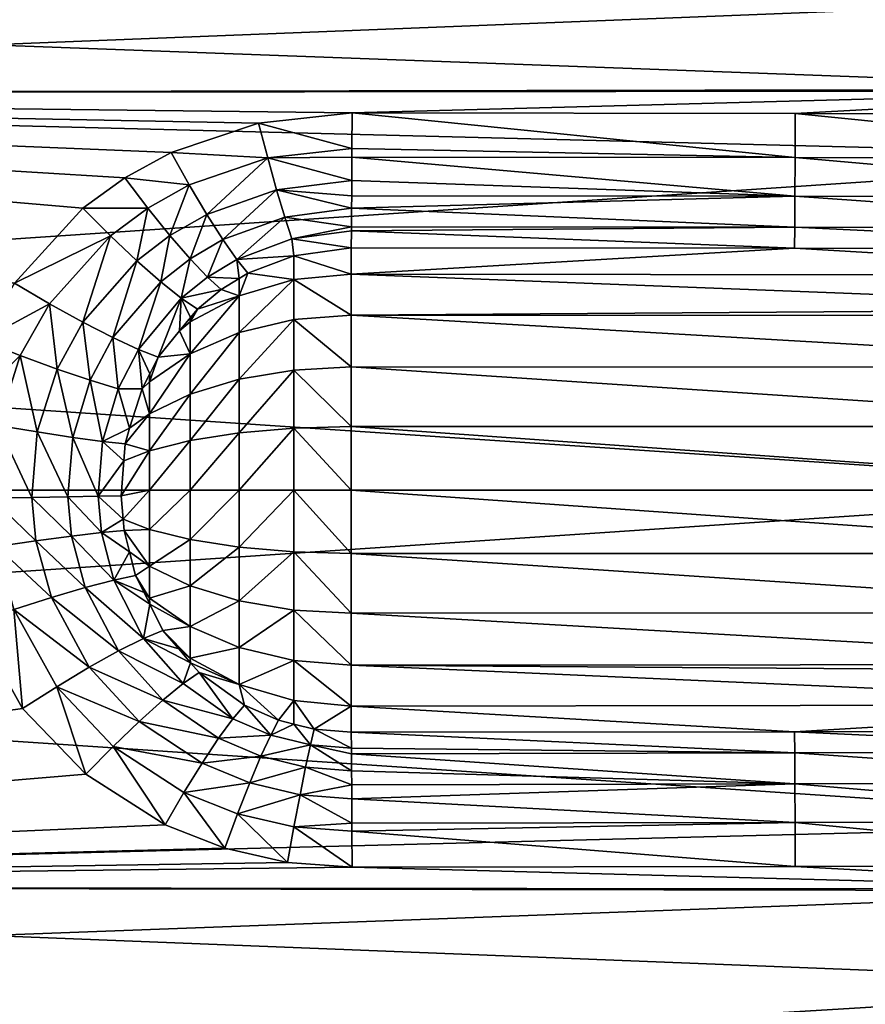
# Model space of a CAD drawing. Extents: x -0.145 to 0.145, y -0.082 to -0.001.
# Tile 253 of 256: x 0.118 to 0.132, y -0.066 to -0.051. Entities that reach past the tile are written whole.
import ezdxf

# ---------------------------------------------------------------- set-up
doc = ezdxf.new("R2010")
doc.units = 0
doc.layers.add('mesh', color=7, linetype='CONTINUOUS')

msp = doc.modelspace()

# ---------------------------------------------------------------- meshes
at = {"layer": 'mesh'}
mesh = msp.add_polyface(dxfattribs=at)
corners = [(0.137385, -0.046175, -0.020815), (0.129235, -0.044236, -0.019693), (0.128703, -0.044266, -0.019712), (0.129762, -0.044147, -0.019633), (0.130269, -0.044004, -0.019533), (0.137385, -0.050472, 0.022907), (0.098548, -0.048111, 0.021784), (0.137385, -0.046122, 0.020894), (0.137385, -0.051937, 0.023336), (0.098548, -0.052007, 0.023097), (0.137385, -0.041567, 0.017549), (0.098548, -0.041308, 0.016877), (0.137385, -0.041145, 0.017052), (0.137385, -0.045728, 0.020712), (0.098548, -0.043664, 0.019108), (0.137385, -0.051963, -0.023259), (0.098548, -0.052002, -0.023071), (0.137385, -0.052993, -0.023606), (0.137385, -0.04804, -0.021937), (0.098548, -0.050526, -0.022745), (0.098548, -0.046207, -0.020747), (0.114903, -0.04431, -0.019669), (0.122102, -0.052465, 0.023416), (0.123563, -0.052307, 0.023383), (0.123561, -0.052861, 0.023598), (0.130474, -0.052317, 0.023417), (0.130472, -0.053005, 0.023683), (0.128703, -0.040899, -0.023021), (0.129751, -0.040802, -0.022923), (0.130729, -0.040515, -0.022637), (0.130749, -0.043809, -0.019392), (0.128703, -0.040796, -0.023099), (0.114903, -0.040796, -0.023099), (0.128703, -0.040675, -0.023148), (0.114903, -0.040675, -0.023148), (0.128703, -0.040547, -0.023164), (0.114903, -0.040547, -0.023164), (0.129747, -0.040698, -0.023002), (0.129734, -0.040579, -0.023052), (0.129713, -0.040453, -0.02307), (0.13072, -0.040413, -0.022717), (0.131568, -0.04006, -0.022181), (0.131596, -0.043284, -0.018997), (0.132212, -0.039467, -0.021588)]
mesh.append_faces([[corners[k] for k in face] for face in [(0, 1, 2, 2), (0, 3, 1, 1), (0, 4, 3, 3), (5, 6, 7, 7), (8, 9, 5, 5), (10, 11, 12, 12), (13, 14, 10, 10), (15, 16, 17, 17), (18, 19, 15, 15), (0, 20, 18, 18), (2, 21, 0, 0), (22, 23, 24, 24), (25, 26, 23, 23), (26, 24, 23, 23), (1, 27, 2, 2), (1, 28, 27, 27), (3, 28, 1, 1), (4, 28, 3, 3), (4, 29, 28, 28), (30, 29, 4, 4), (31, 32, 27, 27), (33, 34, 31, 31), (35, 36, 33, 33), (37, 31, 27, 27), (38, 33, 31, 31), (38, 39, 33, 33), (37, 38, 31, 31), (28, 37, 27, 27), (28, 40, 37, 37), (29, 40, 28, 28), (30, 41, 29, 29), (42, 41, 30, 30), (42, 43, 41, 41)]])
mesh = msp.add_polyface(dxfattribs=at)
corners = [(0.137385, -0.051937, 0.023336), (0.137385, -0.052327, 0.02345), (0.130474, -0.052317, 0.023417), (0.130749, -0.043809, -0.019392), (0.130269, -0.044004, -0.019533), (0.137385, -0.046175, -0.020815), (0.131596, -0.043284, -0.018997), (0.132245, -0.042621, -0.018461), (0.137385, -0.043562, -0.019243), (0.123563, -0.052307, 0.023383), (0.138401, -0.053101, 0.02365), (0.138481, -0.052429, 0.023376), (0.138799, -0.052521, 0.023324), (0.137504, -0.052327, 0.023449), (0.137513, -0.053012, 0.023713), (0.137383, -0.053013, 0.023714), (0.1388, -0.048109, -0.021789), (0.137385, -0.04804, -0.021937), (0.137385, -0.051963, -0.023259), (0.137385, -0.050472, 0.022907), (0.1388, -0.050524, 0.022752), (0.137385, -0.046122, 0.020894), (0.140137, -0.050681, 0.022286), (0.139007, -0.052582, 0.02329), (0.1399, -0.053032, 0.023062), (0.1388, -0.04366, -0.019113), (0.140137, -0.043958, -0.018721), (0.1388, -0.039891, -0.015543), (0.140137, -0.048315, -0.021343), (0.1388, -0.045812, 0.020572), (0.137385, -0.045728, 0.020712), (0.140137, -0.046066, 0.020151), (0.1388, -0.053029, -0.023447), (0.140137, -0.053134, -0.022967), (0.1388, -0.041679, 0.01743), (0.140137, -0.042017, 0.017073)]
mesh.append_faces([[corners[k] for k in face] for face in [(0, 1, 2, 2), (3, 4, 5, 5), (5, 6, 3, 3), (5, 7, 6, 6), (8, 7, 5, 5), (2, 9, 0, 0), (10, 11, 12, 12), (1, 13, 14, 14), (1, 15, 2, 2), (16, 17, 18, 18), (13, 1, 0, 0), (19, 13, 0, 0), (19, 20, 13, 13), (21, 20, 19, 19), (20, 11, 13, 13), (20, 12, 11, 11), (22, 12, 20, 20), (22, 23, 12, 12), (24, 23, 22, 22), (25, 8, 5, 5), (26, 27, 25, 25), (16, 5, 17, 17), (16, 25, 5, 5), (28, 25, 16, 16), (28, 26, 25, 25), (29, 21, 30, 30), (29, 20, 21, 21), (31, 20, 29, 29), (31, 22, 20, 20), (16, 32, 33, 33), (18, 32, 16, 16), (29, 34, 35, 35), (30, 34, 29, 29)]])
mesh = msp.add_polyface(dxfattribs=at)
corners = [(0.098548, -0.046207, -0.020747), (0.112009, -0.043346, -0.018936), (0.111359, -0.042686, -0.018396), (0.112856, -0.043865, -0.019337), (0.113843, -0.044198, -0.019584), (0.113336, -0.044057, -0.01948), (0.11437, -0.044283, -0.019647), (0.098548, -0.052007, 0.023097), (0.117787, -0.055857, 0.023973), (0.117392, -0.057069, 0.024059), (0.118297, -0.054961, 0.023871), (0.119366, -0.053795, 0.023689), (0.120017, -0.05332, 0.023599), (0.12074, -0.052924, 0.023517), (0.122102, -0.052465, 0.023416), (0.123563, -0.052307, 0.023383), (0.137385, -0.050472, 0.022907), (0.098548, -0.048111, 0.021784), (0.137385, -0.051937, 0.023336), (0.137385, -0.045728, 0.020712), (0.137385, -0.046122, 0.020894), (0.098548, -0.043664, 0.019108), (0.137385, -0.052993, -0.023606), (0.098548, -0.052002, -0.023071), (0.098548, -0.055595, -0.023861), (0.137385, -0.051963, -0.023259), (0.098548, -0.050526, -0.022745), (0.137385, -0.04804, -0.021937), (0.137385, -0.046175, -0.020815), (0.114903, -0.04431, -0.019669), (0.120378, -0.053792, 0.023763), (0.121025, -0.053431, 0.023695), (0.119795, -0.054225, 0.023837), (0.118843, -0.055283, 0.023987), (0.120206, -0.054613, 0.024107), (0.120723, -0.054219, 0.024044), (0.119363, -0.055571, 0.024234), (0.120579, -0.054941, 0.024487), (0.119833, -0.055813, 0.024602), (0.120232, -0.055997, 0.025073), (0.128703, -0.044266, -0.019712), (0.114903, -0.040899, -0.023021)]
mesh.append_faces([[corners[k] for k in face] for face in [(0, 1, 2, 2), (0, 3, 1, 1), (0, 4, 5, 5), (0, 6, 4, 4), (7, 8, 9, 9), (7, 10, 8, 8), (7, 11, 10, 10), (12, 11, 7, 7), (7, 13, 12, 12), (7, 14, 13, 13), (15, 14, 7, 7), (16, 7, 17, 17), (18, 15, 7, 7), (19, 20, 21, 21), (22, 23, 24, 24), (25, 26, 23, 23), (27, 0, 26, 26), (28, 29, 0, 0), (30, 12, 31, 31), (30, 11, 12, 12), (32, 11, 30, 30), (32, 10, 11, 11), (33, 10, 32, 32), (33, 8, 10, 10), (34, 30, 35, 35), (34, 32, 30, 30), (36, 32, 34, 34), (36, 33, 32, 32), (37, 34, 35, 35), (38, 34, 37, 37), (38, 36, 34, 34), (39, 38, 37, 37), (40, 41, 29, 29)]])
mesh = msp.add_polyface(dxfattribs=at)
corners = [(0.137385, -0.052993, -0.023606), (0.098548, -0.055595, -0.023861), (0.137385, -0.05819, -0.024171), (0.137376, -0.054093, 0.024693), (0.13755, -0.054424, 0.025348), (0.137372, -0.054424, 0.025349), (0.137379, -0.053613, 0.024137), (0.137536, -0.054093, 0.024692), (0.137383, -0.053013, 0.023714), (0.137524, -0.053613, 0.024136), (0.137513, -0.053012, 0.023713), (0.137385, -0.052327, 0.02345), (0.130461, -0.054417, 0.02533), (0.130465, -0.054088, 0.024669), (0.130472, -0.053005, 0.023683), (0.130468, -0.053608, 0.024109), (0.130474, -0.052317, 0.023417), (0.123561, -0.052998, 0.023651), (0.123561, -0.052861, 0.023598), (0.123559, -0.053361, 0.023909), (0.123557, -0.053602, 0.024081), (0.123556, -0.053795, 0.024306), (0.123553, -0.054148, 0.024778), (0.123554, -0.054083, 0.024645), (0.13755, -0.054836, 0.026144), (0.13755, -0.054726, 0.026), (0.12355, -0.057199, 0.027876), (0.13755, -0.057199, 0.02787), (0.13755, -0.05819, 0.028), (0.12355, -0.05819, 0.028), (0.12355, -0.056269, 0.027509), (0.13755, -0.056273, 0.027499), (0.12355, -0.05546, 0.026924), (0.13755, -0.055469, 0.026911), (0.13755, -0.055361, 0.026829), (0.12355, -0.05482, 0.026156)]
mesh.append_faces([[corners[k] for k in face] for face in [(0, 1, 2, 2), (3, 4, 5, 5), (6, 7, 3, 3), (8, 9, 6, 6), (8, 10, 9, 9), (11, 10, 8, 8), (5, 12, 13, 13), (6, 14, 8, 8), (6, 15, 14, 14), (3, 15, 6, 6), (16, 8, 14, 14), (14, 17, 18, 18), (15, 17, 14, 14), (15, 19, 17, 17), (20, 19, 15, 15), (15, 21, 20, 20), (15, 13, 21, 21), (3, 13, 15, 15), (3, 5, 13, 13), (22, 13, 12, 12), (23, 21, 13, 13), (5, 24, 12, 12), (4, 25, 5, 5), (26, 27, 28, 28), (28, 29, 26, 26), (26, 30, 27, 27), (30, 31, 27, 27), (32, 31, 30, 30), (32, 33, 31, 31), (32, 34, 33, 33), (35, 34, 32, 32), (35, 24, 34, 34), (35, 12, 24, 24)]])
mesh = msp.add_polyface(dxfattribs=at)
corners = [(0.120899, -0.055196, 0.024961), (0.121152, -0.055366, 0.025508), (0.121045, -0.055496, 0.025528), (0.121524, -0.05506, 0.02545), (0.121308, -0.054867, 0.024905), (0.121804, -0.054888, 0.025414), (0.121764, -0.054592, 0.024855), (0.121937, -0.054806, 0.025397), (0.120872, -0.055709, 0.025562), (0.122248, -0.05301, 0.023611), (0.12074, -0.052924, 0.023517), (0.122102, -0.052465, 0.023416), (0.121025, -0.053431, 0.023695), (0.120017, -0.05332, 0.023599), (0.121298, -0.05389, 0.023986), (0.122387, -0.053506, 0.023914), (0.120723, -0.054219, 0.024044), (0.120378, -0.053792, 0.023763), (0.121548, -0.054283, 0.024378), (0.121037, -0.054582, 0.02443), (0.120579, -0.054941, 0.024487), (0.122515, -0.053932, 0.024313), (0.120232, -0.055997, 0.025073), (0.121039, -0.055567, 0.025678), (0.121801, -0.055159, 0.025939), (0.122653, -0.054906, 0.026101), (0.121801, -0.055734, 0.026629), (0.121039, -0.056064, 0.026276), (0.122655, -0.054534, 0.025336)]
mesh.append_faces([[corners[k] for k in face] for face in [(0, 1, 2, 2), (0, 3, 1, 1), (4, 3, 0, 0), (4, 5, 3, 3), (6, 5, 4, 4), (6, 7, 5, 5), (2, 8, 0, 0), (9, 10, 11, 11), (12, 10, 9, 9), (12, 13, 10, 10), (14, 9, 15, 15), (14, 12, 9, 9), (16, 12, 14, 14), (16, 17, 12, 12), (18, 14, 15, 15), (19, 14, 18, 18), (19, 16, 14, 14), (20, 16, 19, 19), (6, 18, 21, 21), (4, 18, 6, 6), (4, 19, 18, 18), (0, 19, 4, 4), (0, 20, 19, 19), (22, 20, 0, 0), (23, 2, 1, 1), (24, 5, 7, 7), (24, 3, 5, 5), (1, 3, 24, 24), (25, 24, 7, 7), (25, 26, 24, 24), (24, 23, 1, 1), (26, 27, 24, 24), (28, 7, 6, 6)]])
mesh = msp.add_polyface(dxfattribs=at)
corners = [(0.122248, -0.05301, 0.023611), (0.123561, -0.052861, 0.023598), (0.123561, -0.052998, 0.023651), (0.123559, -0.053361, 0.023909), (0.122387, -0.053506, 0.023914), (0.123557, -0.053602, 0.024081), (0.123556, -0.053795, 0.024306), (0.122626, -0.054271, 0.024792), (0.123553, -0.054148, 0.024778), (0.12355, -0.05441, 0.02531), (0.122102, -0.052465, 0.023416), (0.122515, -0.053932, 0.024313), (0.123554, -0.054083, 0.024645), (0.121548, -0.054283, 0.024378), (0.121764, -0.054592, 0.024855), (0.130461, -0.054417, 0.02533), (0.130465, -0.054088, 0.024669), (0.122653, -0.055529, 0.026849), (0.12355, -0.056269, 0.027509), (0.122653, -0.056318, 0.02742), (0.121801, -0.055734, 0.026629), (0.122653, -0.054906, 0.026101), (0.121801, -0.056462, 0.027156), (0.122653, -0.057224, 0.027777), (0.121801, -0.057298, 0.027486), (0.122653, -0.05819, 0.027898), (0.121801, -0.05819, 0.027598), (0.122655, -0.054534, 0.025336), (0.121937, -0.054806, 0.025397), (0.12355, -0.05482, 0.026156), (0.12355, -0.05819, 0.028), (0.12355, -0.057199, 0.027876), (0.12355, -0.05546, 0.026924)]
mesh.append_faces([[corners[k] for k in face] for face in [(0, 1, 2, 2), (3, 0, 2, 2), (4, 5, 6, 6), (7, 8, 9, 9), (0, 10, 1, 1), (4, 3, 5, 5), (4, 0, 3, 3), (11, 6, 12, 12), (11, 4, 6, 6), (13, 4, 11, 11), (7, 12, 8, 8), (7, 11, 12, 12), (14, 11, 7, 7), (8, 15, 9, 9), (12, 16, 8, 8), (17, 18, 19, 19), (17, 20, 21, 21), (19, 22, 17, 17), (23, 24, 19, 19), (25, 26, 23, 23), (7, 27, 14, 14), (9, 27, 7, 7), (28, 27, 21, 21), (27, 29, 21, 21), (9, 29, 27, 27), (23, 30, 25, 25), (23, 31, 30, 30), (19, 31, 23, 23), (19, 18, 31, 31), (17, 32, 18, 18), (21, 32, 17, 17), (21, 29, 32, 32), (9, 15, 29, 29)]])
mesh = msp.add_polyface(dxfattribs=at)
corners = [(0.098548, -0.05303, 0.023441), (0.117392, -0.057069, 0.024059), (0.117293, -0.05819, 0.024081), (0.098548, -0.05819, 0.024002), (0.117281, -0.058333, 0.024084), (0.117366, -0.059171, 0.024065), (0.137385, -0.05819, -0.024171), (0.098548, -0.05819, -0.024002), (0.098548, -0.060785, -0.023861), (0.098548, -0.055595, -0.023861), (0.118389, -0.056092, 0.02407), (0.117787, -0.055857, 0.023973), (0.118843, -0.055283, 0.023987), (0.11804, -0.057183, 0.02414), (0.117941, -0.058318, 0.02416), (0.118016, -0.059071, 0.024145), (0.117676, -0.060263, 0.023996), (0.118291, -0.060054, 0.024089), (0.118426, -0.061596, 0.023847), (0.118963, -0.056302, 0.024305), (0.118655, -0.057284, 0.024363), (0.118568, -0.058305, 0.02438), (0.118634, -0.058982, 0.024367), (0.118876, -0.059867, 0.024321), (0.119464, -0.060954, 0.024217), (0.118957, -0.061258, 0.023967), (0.119208, -0.057368, 0.024718), (0.119131, -0.058295, 0.024733), (0.11919, -0.058909, 0.024722), (0.119403, -0.059711, 0.02468)]
mesh.append_faces([[corners[k] for k in face] for face in [(0, 1, 2, 2), (3, 4, 5, 5), (6, 7, 8, 8), (9, 7, 6, 6), (10, 11, 12, 12), (10, 1, 11, 11), (13, 1, 10, 10), (13, 2, 1, 1), (14, 2, 13, 13), (14, 4, 2, 2), (14, 5, 4, 4), (15, 5, 14, 14), (15, 16, 5, 5), (17, 16, 15, 15), (17, 18, 16, 16), (19, 10, 12, 12), (20, 10, 19, 19), (20, 13, 10, 10), (21, 13, 20, 20), (21, 14, 13, 13), (22, 14, 21, 21), (22, 15, 14, 14), (23, 15, 22, 22), (23, 17, 15, 15), (24, 17, 23, 23), (24, 25, 17, 17), (26, 20, 19, 19), (27, 20, 26, 26), (27, 21, 20, 20), (28, 21, 27, 27), (28, 22, 21, 21), (29, 22, 28, 28), (29, 23, 22, 22)]])
mesh = msp.add_polyface(dxfattribs=at)
corners = [(0.120094, -0.057226, 0.025729), (0.119672, -0.057431, 0.025186), (0.119915, -0.056609, 0.025135), (0.120024, -0.057469, 0.025746), (0.120003, -0.057732, 0.025751), (0.119603, -0.058287, 0.025202), (0.11996, -0.058282, 0.025762), (0.119993, -0.058643, 0.025754), (0.119655, -0.058854, 0.02519), (0.120009, -0.05882, 0.02575), (0.120093, -0.059153, 0.025729), (0.119847, -0.059595, 0.025149), (0.120186, -0.059522, 0.025706), (0.120319, -0.059788, 0.025676), (0.118963, -0.056302, 0.024305), (0.118843, -0.055283, 0.023987), (0.119363, -0.055571, 0.024234), (0.119479, -0.056477, 0.024665), (0.119833, -0.055813, 0.024602), (0.119208, -0.057368, 0.024718), (0.119922, -0.060699, 0.024587), (0.118876, -0.059867, 0.024321), (0.119403, -0.059711, 0.02468), (0.119464, -0.060954, 0.024217), (0.120232, -0.055997, 0.025073), (0.119131, -0.058295, 0.024733), (0.11919, -0.058909, 0.024722), (0.120312, -0.060504, 0.025058), (0.120405, -0.058803, 0.026394), (0.120405, -0.05819, 0.026471), (0.120405, -0.057578, 0.026394)]
mesh.append_faces([[corners[k] for k in face] for face in [(0, 1, 2, 2), (3, 1, 0, 0), (4, 1, 3, 3), (4, 5, 1, 1), (6, 5, 4, 4), (7, 5, 6, 6), (7, 8, 5, 5), (9, 8, 7, 7), (10, 8, 9, 9), (10, 11, 8, 8), (12, 11, 10, 10), (12, 13, 11, 11), (14, 15, 16, 16), (17, 16, 18, 18), (17, 14, 16, 16), (19, 14, 17, 17), (20, 21, 22, 22), (20, 23, 21, 21), (2, 18, 24, 24), (2, 17, 18, 18), (1, 17, 2, 2), (1, 19, 17, 17), (5, 19, 1, 1), (5, 25, 19, 19), (8, 25, 5, 5), (8, 26, 25, 25), (11, 26, 8, 8), (11, 22, 26, 26), (27, 22, 11, 11), (27, 20, 22, 22), (7, 28, 9, 9), (6, 29, 7, 7), (4, 30, 6, 6)]])
mesh = msp.add_polyface(dxfattribs=at)
corners = [(0.120232, -0.055997, 0.025073), (0.120541, -0.056115, 0.025625), (0.120408, -0.056378, 0.025655), (0.120899, -0.055196, 0.024961), (0.120872, -0.055709, 0.025562), (0.120024, -0.057469, 0.025746), (0.120405, -0.057578, 0.026394), (0.120003, -0.057732, 0.025751), (0.120405, -0.057003, 0.026168), (0.120094, -0.057226, 0.025729), (0.120405, -0.056503, 0.025806), (0.121039, -0.055567, 0.025678), (0.121045, -0.055496, 0.025528), (0.121039, -0.056064, 0.026276), (0.122653, -0.055529, 0.026849), (0.121801, -0.056462, 0.027156), (0.121801, -0.055734, 0.026629), (0.122653, -0.056318, 0.02742), (0.121801, -0.057298, 0.027486), (0.122653, -0.057224, 0.027777), (0.121801, -0.05819, 0.027598), (0.121801, -0.055159, 0.025939), (0.121039, -0.056695, 0.026732), (0.121039, -0.057418, 0.027017), (0.121039, -0.05819, 0.027114), (0.120405, -0.05819, 0.026471), (0.12029, -0.056611, 0.025682), (0.119915, -0.056609, 0.025135)]
mesh.append_faces([[corners[k] for k in face] for face in [(0, 1, 2, 2), (3, 1, 0, 0), (3, 4, 1, 1), (5, 6, 7, 7), (5, 8, 6, 6), (9, 8, 5, 5), (10, 2, 1, 1), (11, 4, 12, 12), (13, 4, 11, 11), (13, 1, 4, 4), (14, 15, 16, 16), (17, 18, 15, 15), (19, 20, 18, 18), (21, 13, 11, 11), (16, 22, 13, 13), (15, 22, 16, 16), (15, 23, 22, 22), (18, 23, 15, 15), (18, 24, 23, 23), (20, 24, 18, 18), (13, 10, 1, 1), (13, 8, 10, 10), (22, 8, 13, 13), (22, 6, 8, 8), (23, 6, 22, 22), (23, 25, 6, 6), (24, 25, 23, 23), (26, 0, 2, 2), (26, 27, 0, 0), (9, 27, 26, 26), (10, 26, 2, 2), (8, 26, 10, 10), (9, 26, 8, 8)]])
mesh = msp.add_polyface(dxfattribs=at)
corners = [(0.120312, -0.060504, 0.025058), (0.120614, -0.060379, 0.02561), (0.120859, -0.060665, 0.025564), (0.120411, -0.059972, 0.025655), (0.119847, -0.059595, 0.025149), (0.120319, -0.059788, 0.025676), (0.121045, -0.060883, 0.025528), (0.120405, -0.059877, 0.025806), (0.121039, -0.060813, 0.025677), (0.121039, -0.060316, 0.026275), (0.120186, -0.059522, 0.025706), (0.120405, -0.059377, 0.026168), (0.120093, -0.059153, 0.025729), (0.120009, -0.05882, 0.02575), (0.120405, -0.058803, 0.026394), (0.119993, -0.058643, 0.025754), (0.120405, -0.05819, 0.026471), (0.11996, -0.058282, 0.025762), (0.120405, -0.057578, 0.026394), (0.122653, -0.05819, 0.027898), (0.121801, -0.059082, 0.027485), (0.121801, -0.05819, 0.027598), (0.122653, -0.059156, 0.027777), (0.121801, -0.059918, 0.027155), (0.122653, -0.060062, 0.027419), (0.121801, -0.060646, 0.026629), (0.121039, -0.058962, 0.027017), (0.121039, -0.05819, 0.027114), (0.121039, -0.059685, 0.026731)]
mesh.append_faces([[corners[k] for k in face] for face in [(0, 1, 2, 2), (0, 3, 1, 1), (4, 3, 0, 0), (4, 5, 3, 3), (6, 0, 2, 2), (5, 7, 3, 3), (8, 1, 9, 9), (8, 2, 1, 1), (10, 7, 5, 5), (10, 11, 7, 7), (12, 11, 10, 10), (13, 11, 12, 12), (13, 14, 11, 11), (15, 16, 14, 14), (17, 18, 16, 16), (19, 20, 21, 21), (22, 23, 20, 20), (24, 25, 23, 23), (21, 26, 27, 27), (20, 26, 21, 21), (20, 28, 26, 26), (23, 28, 20, 20), (23, 9, 28, 28), (25, 9, 23, 23), (25, 8, 9, 9), (27, 14, 16, 16), (26, 14, 27, 27), (26, 11, 14, 14), (28, 11, 26, 26), (28, 7, 11, 11), (9, 7, 28, 28), (9, 3, 7, 7), (1, 3, 9, 9)]])
mesh = msp.add_polyface(dxfattribs=at)
corners = [(0.098548, -0.063349, 0.023441), (0.117676, -0.060263, 0.023996), (0.098548, -0.064372, 0.023097), (0.098548, -0.05819, 0.024002), (0.117366, -0.059171, 0.024065), (0.137385, -0.065908, 0.022907), (0.098548, -0.068268, 0.021784), (0.137385, -0.070257, 0.020894), (0.098548, -0.07012, 0.02067), (0.137385, -0.070651, 0.020712), (0.098548, -0.072715, 0.019108), (0.137385, -0.074812, 0.017549), (0.098548, -0.075071, 0.016877), (0.098419, -0.065848, -0.022729), (0.098419, -0.070555, -0.020551), (0.098548, -0.070173, -0.020747), (0.098419, -0.060783, -0.023844), (0.098548, -0.064377, -0.023071), (0.098548, -0.060785, -0.023861), (0.098548, -0.065854, -0.022745), (0.098548, -0.070564, -0.020566), (0.098548, -0.074696, -0.017425), (0.098419, -0.074684, -0.017413), (0.098419, -0.068261, 0.021768), (0.098419, -0.063346, 0.023424), (0.098419, -0.072705, 0.019094), (0.098419, -0.05819, 0.023985), (0.098299, -0.063335, 0.023375), (0.098299, -0.068239, 0.021723), (0.098299, -0.072674, 0.019054), (0.098419, -0.07647, 0.015528), (0.098299, -0.076432, 0.015495), (0.098299, -0.070529, -0.020508), (0.098299, -0.074649, -0.017376), (0.098299, -0.065832, -0.022681), (0.098299, -0.060777, -0.023794)]
mesh.append_faces([[corners[k] for k in face] for face in [(0, 1, 2, 2), (3, 4, 0, 0), (5, 6, 2, 2), (7, 8, 6, 6), (9, 10, 8, 8), (11, 12, 10, 10), (13, 14, 15, 15), (16, 17, 18, 18), (13, 17, 16, 16), (13, 19, 17, 17), (15, 19, 13, 13), (14, 20, 15, 15), (14, 21, 20, 20), (22, 21, 14, 14), (23, 24, 2, 2), (25, 10, 12, 12), (25, 8, 10, 10), (23, 8, 25, 25), (23, 6, 8, 8), (2, 6, 23, 23), (24, 0, 2, 2), (24, 3, 0, 0), (26, 3, 24, 24), (24, 27, 26, 26), (23, 28, 24, 24), (25, 29, 23, 23), (30, 31, 25, 25), (22, 32, 33, 33), (14, 32, 22, 22), (14, 34, 32, 32), (13, 34, 14, 14), (13, 35, 34, 34), (16, 35, 13, 13)]])
mesh = msp.add_polyface(dxfattribs=at)
corners = [(0.137385, -0.05819, -0.024171), (0.098548, -0.060785, -0.023861), (0.137385, -0.063386, -0.023606), (0.137536, -0.062286, 0.024692), (0.137372, -0.061955, 0.025349), (0.13755, -0.061956, 0.025348), (0.137376, -0.062286, 0.024693), (0.137524, -0.062766, 0.024136), (0.137379, -0.062766, 0.024137), (0.137513, -0.063367, 0.023713), (0.137383, -0.063367, 0.023714), (0.123557, -0.062787, 0.024092), (0.130468, -0.062771, 0.024109), (0.123559, -0.063006, 0.023891), (0.12355, -0.061969, 0.02531), (0.130461, -0.061962, 0.02533), (0.130465, -0.062291, 0.024669), (0.123554, -0.062305, 0.024652), (0.123556, -0.062568, 0.024292), (0.130472, -0.063374, 0.023683), (0.138043, -0.063338, 0.023687), (0.13755, -0.061654, 0.026), (0.13755, -0.061543, 0.026144), (0.13755, -0.060106, 0.027499), (0.12355, -0.059182, 0.027875), (0.13755, -0.05918, 0.02787), (0.12355, -0.060111, 0.027508), (0.13755, -0.06091, 0.026911), (0.12355, -0.060921, 0.026923), (0.13755, -0.061018, 0.026829), (0.12355, -0.06156, 0.026154), (0.12355, -0.05819, 0.028), (0.13755, -0.05819, 0.028)]
mesh.append_faces([[corners[k] for k in face] for face in [(0, 1, 2, 2), (3, 4, 5, 5), (3, 6, 4, 4), (7, 6, 3, 3), (7, 8, 6, 6), (9, 8, 7, 7), (9, 10, 8, 8), (11, 12, 13, 13), (14, 15, 16, 16), (12, 17, 16, 16), (12, 18, 17, 17), (11, 18, 12, 12), (6, 15, 4, 4), (6, 16, 15, 15), (8, 16, 6, 6), (8, 12, 16, 16), (10, 12, 8, 8), (10, 19, 12, 12), (20, 9, 7, 7), (4, 21, 5, 5), (4, 22, 21, 21), (15, 22, 4, 4), (23, 24, 25, 25), (23, 26, 24, 24), (27, 26, 23, 23), (27, 28, 26, 26), (29, 28, 27, 27), (22, 28, 29, 29), (22, 30, 28, 28), (15, 30, 22, 22), (14, 30, 15, 15), (25, 31, 32, 32), (24, 31, 25, 25)]])
mesh = msp.add_polyface(dxfattribs=at)
corners = [(0.130465, -0.062291, 0.024669), (0.123553, -0.062218, 0.024771), (0.12355, -0.061969, 0.02531), (0.123554, -0.062305, 0.024652), (0.122914, -0.062166, 0.02478), (0.122142, -0.062342, 0.024333), (0.122294, -0.062012, 0.024811), (0.123557, -0.062787, 0.024092), (0.123559, -0.063006, 0.023891), (0.122751, -0.062944, 0.023901), (0.122838, -0.062511, 0.024301), (0.121968, -0.062758, 0.023936), (0.123556, -0.062568, 0.024292), (0.122655, -0.061841, 0.025338), (0.122416, -0.06178, 0.025351), (0.122974, -0.061922, 0.025319), (0.122653, -0.061474, 0.0261), (0.122653, -0.059156, 0.027777), (0.121801, -0.059082, 0.027485), (0.122653, -0.05819, 0.027898), (0.122653, -0.060062, 0.027419), (0.121801, -0.059918, 0.027155), (0.122653, -0.060851, 0.026848), (0.121801, -0.060646, 0.026629), (0.121801, -0.061221, 0.025938), (0.12355, -0.06156, 0.026154), (0.12355, -0.060921, 0.026923), (0.12355, -0.060111, 0.027508), (0.12355, -0.059182, 0.027875), (0.12355, -0.05819, 0.028)]
mesh.append_faces([[corners[k] for k in face] for face in [(0, 1, 2, 2), (0, 3, 1, 1), (4, 1, 3, 3), (4, 5, 6, 6), (7, 8, 9, 9), (10, 9, 11, 11), (10, 7, 9, 9), (12, 7, 10, 10), (5, 10, 11, 11), (4, 10, 5, 5), (4, 12, 10, 10), (3, 12, 4, 4), (13, 6, 14, 14), (13, 4, 6, 6), (15, 4, 13, 13), (15, 1, 4, 4), (2, 1, 15, 15), (16, 15, 13, 13), (17, 18, 19, 19), (20, 21, 17, 17), (22, 23, 20, 20), (16, 24, 22, 22), (13, 14, 16, 16), (25, 2, 15, 15), (16, 25, 15, 15), (22, 25, 16, 16), (22, 26, 25, 25), (20, 26, 22, 22), (20, 27, 26, 26), (17, 27, 20, 20), (17, 28, 27, 27), (19, 28, 17, 17), (19, 29, 28, 28)]])
mesh = msp.add_polyface(dxfattribs=at)
corners = [(0.098548, -0.064372, 0.023097), (0.117676, -0.060263, 0.023996), (0.118426, -0.061596, 0.023847), (0.098548, -0.063349, 0.023441), (0.117366, -0.059171, 0.024065), (0.118957, -0.061258, 0.023967), (0.118291, -0.060054, 0.024089), (0.119412, -0.062622, 0.023682), (0.119836, -0.062188, 0.023832), (0.120242, -0.061798, 0.024102), (0.119464, -0.060954, 0.024217), (0.121225, -0.062453, 0.023992), (0.120611, -0.061467, 0.024483), (0.119922, -0.060699, 0.024587), (0.121482, -0.062063, 0.024384), (0.122142, -0.062342, 0.024333), (0.121045, -0.060883, 0.025528), (0.120928, -0.06121, 0.024957), (0.120312, -0.060504, 0.025058), (0.121178, -0.061038, 0.025504), (0.121705, -0.061757, 0.024861), (0.121884, -0.061545, 0.025403), (0.122294, -0.062012, 0.024811), (0.122416, -0.06178, 0.025351), (0.120942, -0.062908, 0.023703), (0.121801, -0.061221, 0.025938), (0.120859, -0.060665, 0.025564), (0.121039, -0.060813, 0.025677), (0.122653, -0.060851, 0.026848), (0.121801, -0.060646, 0.026629), (0.122653, -0.061474, 0.0261)]
mesh.append_faces([[corners[k] for k in face] for face in [(0, 1, 2, 2), (3, 4, 1, 1), (5, 2, 6, 6), (5, 7, 2, 2), (8, 7, 5, 5), (9, 5, 10, 10), (9, 8, 5, 5), (11, 8, 9, 9), (12, 10, 13, 13), (12, 9, 10, 10), (14, 9, 12, 12), (14, 11, 9, 9), (15, 11, 14, 14), (16, 17, 18, 18), (19, 17, 16, 16), (19, 20, 17, 17), (21, 20, 19, 19), (21, 22, 20, 20), (23, 22, 21, 21), (17, 13, 18, 18), (17, 12, 13, 13), (20, 12, 17, 17), (20, 14, 12, 12), (22, 14, 20, 20), (22, 15, 14, 14), (11, 24, 8, 8), (25, 21, 19, 19), (25, 23, 21, 21), (16, 26, 27, 27), (28, 25, 29, 29), (30, 23, 25, 25), (25, 27, 29, 29), (25, 16, 27, 27), (19, 16, 25, 25)]])
mesh = msp.add_polyface(dxfattribs=at)
corners = [(0.098548, -0.064372, 0.023097), (0.119412, -0.062622, 0.023682), (0.120648, -0.063411, 0.023526), (0.122556, -0.063998, 0.023397), (0.123563, -0.064072, 0.023383), (0.121578, -0.063777, 0.023446), (0.118426, -0.061596, 0.023847), (0.137385, -0.064442, 0.023336), (0.137385, -0.078196, 0.013565), (0.098548, -0.078911, 0.011957), (0.098548, -0.076483, 0.015539), (0.137385, -0.079012, 0.012027), (0.098548, -0.079396, 0.011243), (0.137385, -0.080645, 0.008947), (0.098548, -0.081317, 0.006422), (0.137385, -0.081402, 0.006219), (0.098548, -0.081352, 0.006209), (0.137385, -0.082043, 0.003911), (0.098548, -0.082157, 0.0013), (0.137385, -0.082255, -0.000006), (0.098548, -0.082086, 0.000006), (0.137385, -0.082326, -0.001308), (0.098548, -0.081876, -0.003883), (0.137385, -0.081515, -0.006252), (0.098548, -0.081239, -0.006175), (0.137385, -0.08148, -0.006466), (0.098548, -0.080487, -0.008884), (0.137385, -0.079546, -0.011322), (0.098548, -0.078866, -0.011942), (0.137385, -0.079058, -0.012041), (0.098548, -0.078056, -0.013469), (0.137385, -0.076612, -0.015648), (0.098548, -0.075115, -0.016932), (0.137385, -0.07519, -0.016995), (0.098548, -0.074696, -0.017425), (0.137385, -0.072818, -0.019243), (0.098548, -0.070564, -0.020566), (0.137385, -0.070204, -0.020815), (0.098548, -0.070173, -0.020747), (0.137385, -0.068339, -0.021937), (0.098548, -0.065854, -0.022745), (0.137385, -0.064416, -0.023259), (0.098548, -0.064377, -0.023071), (0.137385, -0.063386, -0.023606), (0.098548, -0.060785, -0.023861), (0.121777, -0.063243, 0.023636), (0.120942, -0.062908, 0.023703), (0.121968, -0.062758, 0.023936), (0.122751, -0.062944, 0.023901), (0.119836, -0.062188, 0.023832), (0.121225, -0.062453, 0.023992), (0.122142, -0.062342, 0.024333)]
mesh.append_faces([[corners[k] for k in face] for face in [(0, 1, 2, 2), (0, 3, 4, 4), (0, 5, 3, 3), (2, 5, 0, 0), (0, 6, 1, 1), (7, 0, 4, 4), (8, 9, 10, 10), (11, 12, 9, 9), (13, 14, 12, 12), (15, 16, 14, 14), (17, 18, 16, 16), (19, 20, 18, 18), (21, 22, 20, 20), (23, 24, 22, 22), (25, 26, 24, 24), (27, 28, 26, 26), (29, 30, 28, 28), (31, 32, 30, 30), (33, 34, 32, 32), (35, 36, 34, 34), (37, 38, 36, 36), (39, 40, 38, 38), (41, 42, 40, 40), (43, 44, 42, 42), (5, 45, 3, 3), (46, 5, 2, 2), (46, 45, 5, 5), (47, 45, 46, 46), (47, 48, 45, 45), (49, 2, 1, 1), (49, 46, 2, 2), (50, 47, 46, 46), (51, 47, 50, 50)]])
mesh = msp.add_polyface(dxfattribs=at)
corners = [(0.130474, -0.064062, 0.023417), (0.137385, -0.064052, 0.02345), (0.137385, -0.064442, 0.023336), (0.123563, -0.064072, 0.023383), (0.137385, -0.065908, 0.022907), (0.098548, -0.064372, 0.023097), (0.137385, -0.070257, 0.020894), (0.098548, -0.068268, 0.021784), (0.137385, -0.070651, 0.020712), (0.098548, -0.07012, 0.02067), (0.137385, -0.074812, 0.017549), (0.098548, -0.072715, 0.019108), (0.137385, -0.070204, -0.020815), (0.098548, -0.070564, -0.020566), (0.137385, -0.072818, -0.019243), (0.137385, -0.068339, -0.021937), (0.098548, -0.070173, -0.020747), (0.137385, -0.064416, -0.023259), (0.098548, -0.065854, -0.022745), (0.137385, -0.063386, -0.023606), (0.098548, -0.064377, -0.023071), (0.137504, -0.064053, 0.023449), (0.137383, -0.063367, 0.023714), (0.137513, -0.063367, 0.023713), (0.123561, -0.063513, 0.023584), (0.130472, -0.063374, 0.023683), (0.123561, -0.063387, 0.023661), (0.123559, -0.063006, 0.023891), (0.130468, -0.062771, 0.024109), (0.138088, -0.064019, 0.023419), (0.122751, -0.062944, 0.023901), (0.122656, -0.063446, 0.023595), (0.121777, -0.063243, 0.023636), (0.122556, -0.063998, 0.023397), (0.1388, -0.063351, -0.023447), (0.1388, -0.070567, 0.020572), (0.1388, -0.068271, -0.021789)]
mesh.append_faces([[corners[k] for k in face] for face in [(0, 1, 2, 2), (2, 3, 0, 0), (4, 5, 2, 2), (6, 7, 4, 4), (8, 9, 6, 6), (10, 11, 8, 8), (12, 13, 14, 14), (15, 16, 12, 12), (17, 18, 15, 15), (19, 20, 17, 17), (21, 22, 23, 23), (21, 1, 22, 22), (24, 0, 3, 3), (24, 25, 0, 0), (26, 25, 24, 24), (27, 25, 26, 26), (27, 28, 25, 25), (1, 25, 22, 22), (1, 0, 25, 25), (29, 21, 23, 23), (30, 31, 32, 32), (33, 31, 3, 3), (33, 32, 31, 31), (31, 24, 3, 3), (31, 26, 24, 24), (30, 26, 31, 31), (30, 27, 26, 26), (34, 19, 17, 17), (35, 8, 6, 6), (21, 2, 1, 1), (21, 4, 2, 2), (29, 4, 21, 21), (36, 12, 14, 14)]])

doc.saveas('drawing.dxf')
